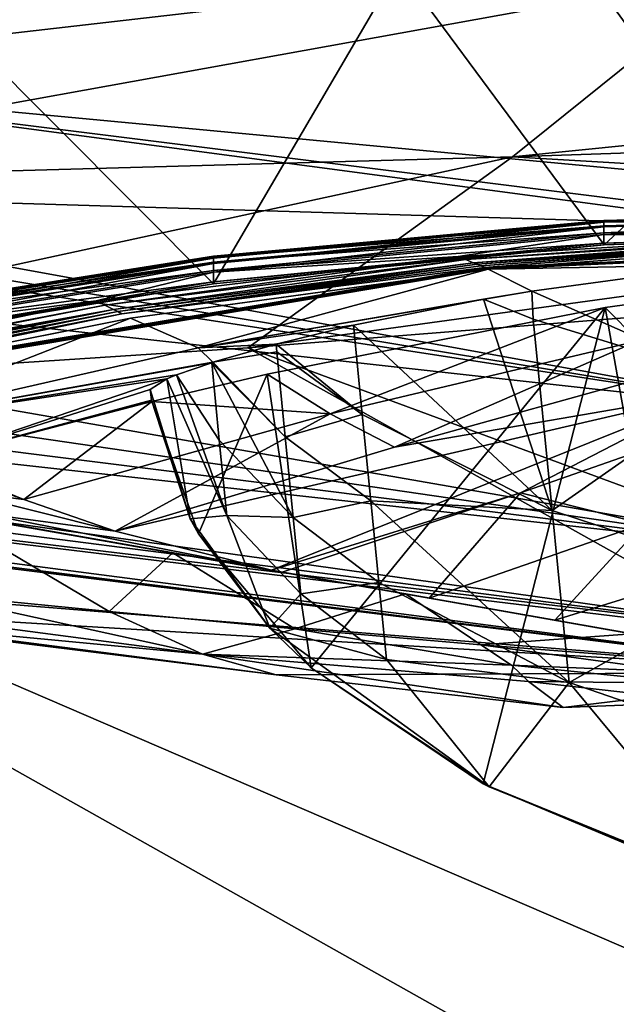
# Model space of a CAD drawing. Header units: metres. Extents: x -1204 to 0, y -809 to 0.
# Tile 102 of 130: x -316 to -276, y -122 to -56. Entities that reach past the tile are written whole.
import ezdxf

# ---------------------------------------------------------------- set-up
doc = ezdxf.new("R2010")
doc.units = ezdxf.units.M

msp = doc.modelspace()

# ---------------------------------------------------------------- linework, layer by layer
at = {"layer": 'top'}
for points in [[(-278.17038, -52.277069, 2029.386353), (-344.489166, -52.277069, 2015.045532), (-342.381622, -59.655857, 2014.233154)], [(-267.775208, -66.672073, 2028.636108), (-278.17038, -52.277069, 2029.386353), (-342.381622, -59.655857, 2014.233154)], [(-324.607971, -52.277069, 217.728256), (-303.281647, -73.665894, 213.24292), (-329.462646, -78.032028, 218.865845)], [(-324.607971, -52.277069, 217.728256), (-290.753235, -52.277069, 210.990097), (-303.281647, -73.665894, 213.24292)], [(-290.753235, -52.277069, 210.990097), (-276.877197, -71.034431, 208.818008), (-303.281647, -73.665894, 213.24292)], [(-290.753235, -52.277069, 210.990097), (-256.563019, -52.277069, 206.237686), (-276.877197, -71.034431, 208.818008)], [(-210.875702, -52.277069, 2039.214233), (-278.17038, -52.277069, 2029.386353), (-267.775208, -66.672073, 2028.636108)], [(-256.563019, -52.277069, 206.237686), (-250.390213, -70.14772, 205.591843), (-276.877197, -71.034431, 208.818008)], [(-345.495789, -67.359512, 1955.478638), (-266.640259, -69.719315, 2009.059448), (-342.381622, -59.655857, 2014.233154)], [(-342.381622, -59.655857, 2014.233154), (-266.640259, -69.719315, 2009.059448), (-266.879822, -69.063744, 2013.302856)], [(-266.879822, -69.063744, 2013.302856), (-267.775208, -66.672073, 2028.636108), (-342.381622, -59.655857, 2014.233154)], [(-408.196045, -66.271866, 1898.582886), (-426.751129, -67.791565, 1860.075562), (-259.518127, -92.216759, 1813.18335)], [(-408.196045, -66.271866, 1898.582886), (-262.235535, -82.48381, 1914.326294), (-364.144409, -66.820793, 1941.365845)], [(-262.235535, -82.48381, 1914.326294), (-408.196045, -66.271866, 1898.582886), (-259.518127, -92.216759, 1813.18335)], [(-262.235535, -82.48381, 1914.326294), (-353.708588, -67.413704, 1946.987915), (-364.144409, -66.820793, 1941.365845)], [(-259.518127, -92.216759, 1813.18335), (-426.751129, -67.791565, 1860.075562), (-442.653564, -69.184189, 1820.396484)], [(-345.495789, -67.359512, 1955.478638), (-353.708588, -67.413704, 1946.987915), (-262.235535, -82.48381, 1914.326294)], [(-266.640259, -69.719315, 2009.059448), (-345.495789, -67.359512, 1955.478638), (-262.235535, -82.48381, 1914.326294)], [(-442.653564, -69.184189, 1820.396484), (-455.831238, -70.398582, 1779.724731), (-259.518127, -92.216759, 1813.18335)], [(-276.882782, -69.499634, 514.64093), (-276.882782, -69.382828, 464.540741), (-250.369675, -68.711884, 464.54068)], [(-276.882782, -69.382828, 464.540741), (-276.882782, -69.465851, 414.440399), (-250.369675, -68.711884, 464.54068)], [(-250.369675, -68.711884, 464.54068), (-276.882782, -69.465851, 414.440399), (-250.369675, -69.029884, 364.343201)], [(-250.369675, -68.711884, 464.54068), (-250.369675, -69.0886, 564.737549), (-276.882782, -69.499634, 514.64093)], [(-250.369675, -69.029884, 364.343201), (-276.882782, -70.231323, 314.247833), (-250.369675, -70.04245, 264.160095)], [(-276.882782, -69.465851, 414.440399), (-276.882782, -69.748695, 364.342041), (-250.369675, -69.029884, 364.343201)], [(-250.369675, -69.029884, 364.343201), (-276.882782, -69.748695, 364.342041), (-276.882782, -70.231323, 314.247833)], [(-250.369675, -69.0886, 564.737549), (-262.123352, -70.332756, 664.562439), (-276.882782, -70.332657, 614.832153)], [(-250.369675, -69.0886, 564.737549), (-276.882782, -69.816254, 564.73877), (-276.882782, -69.499634, 514.64093)], [(-276.882782, -69.816254, 564.73877), (-250.369675, -69.0886, 564.737549), (-276.882782, -70.332657, 614.832153)], [(-303.279938, -71.929611, 514.641663), (-276.882782, -69.382828, 464.540741), (-276.882782, -69.499634, 514.64093)], [(-276.882782, -69.382828, 464.540741), (-303.279938, -71.797523, 464.540802), (-276.882782, -69.465851, 414.440399)], [(-303.279938, -71.797523, 464.540802), (-276.882782, -69.382828, 464.540741), (-303.279938, -71.929611, 514.641663)], [(-303.279938, -71.797523, 464.540802), (-303.279938, -71.891411, 414.439728), (-276.882782, -69.465851, 414.440399)], [(-276.882782, -69.465851, 414.440399), (-303.279938, -71.891411, 414.439728), (-276.882782, -69.748695, 364.342041)], [(-303.279938, -72.287659, 564.739929), (-303.279938, -71.929611, 514.641663), (-276.882782, -69.499634, 514.64093)], [(-276.882782, -69.816254, 564.73877), (-303.279938, -72.287659, 564.739929), (-276.882782, -69.499634, 514.64093)], [(-276.882782, -69.748695, 364.342041), (-303.279938, -72.211266, 364.340881), (-276.882782, -70.231323, 314.247833)], [(-303.279938, -71.891411, 414.439728), (-303.279938, -72.211266, 364.340881), (-276.882782, -69.748695, 364.342041)], [(-276.882782, -70.332657, 614.832153), (-303.279938, -72.871628, 614.83313), (-276.882782, -69.816254, 564.73877)], [(-303.279938, -72.871628, 614.83313), (-303.279938, -72.287659, 564.739929), (-276.882782, -69.816254, 564.73877)], [(-455.831238, -70.398582, 1779.724731), (-466.221802, -71.391251, 1738.247314), (-258.848663, -97.975372, 1711.757446)], [(-455.831238, -70.398582, 1779.724731), (-258.848663, -97.975372, 1711.757446), (-259.518127, -92.216759, 1813.18335)], [(-276.882782, -70.231323, 314.247833), (-303.279938, -72.757042, 314.246735), (-276.882782, -70.913689, 264.159882)], [(-276.882782, -70.231323, 314.247833), (-303.279938, -72.211266, 364.340881), (-303.279938, -72.757042, 314.246735)], [(-276.882782, -70.332657, 614.832153), (-286.738617, -71.819649, 664.523438), (-303.279938, -72.871628, 614.83313)], [(-262.123352, -70.332756, 664.562439), (-286.738617, -71.819649, 664.523438), (-276.882782, -70.332657, 614.832153)], [(-286.229492, -72.030418, 669.276611), (-286.738617, -71.819649, 664.523438), (-262.123352, -70.332756, 664.562439)], [(-286.229492, -72.030418, 669.276611), (-262.123352, -70.332756, 664.562439), (-261.683929, -70.45549, 669.314392)], [(-286.229492, -72.030418, 669.276611), (-261.683929, -70.45549, 669.314392), (-285.719269, -72.241791, 674.029907)], [(-285.719269, -72.241791, 674.029907), (-261.683929, -70.45549, 669.314392), (-261.2435, -70.578888, 674.066467)], [(-260.805084, -70.703674, 678.818726), (-236.153702, -70.456757, 681.197021), (-284.959351, -72.56263, 681.160339)], [(-236.153702, -70.456757, 681.197021), (-284.834808, -72.617561, 682.348877), (-284.959351, -72.56263, 681.160339)], [(-284.834808, -72.617561, 682.348877), (-236.153702, -70.456757, 681.197021), (-236.062119, -70.465492, 682.385376)], [(-284.773529, -72.645729, 682.943237), (-284.834808, -72.617561, 682.348877), (-236.062119, -70.465492, 682.385376)], [(-284.773529, -72.645729, 682.943237), (-236.062119, -70.465492, 682.385376), (-236.017105, -70.470398, 682.979675)], [(-284.743622, -72.660309, 683.240479), (-284.773529, -72.645729, 682.943237), (-236.017105, -70.470398, 682.979675)], [(-284.743622, -72.660309, 683.240479), (-236.017105, -70.470398, 682.979675), (-235.995148, -70.473236, 683.276855)], [(-284.729156, -72.667953, 683.38916), (-284.743622, -72.660309, 683.240479), (-235.995148, -70.473236, 683.276855)], [(-235.995148, -70.473236, 683.276855), (-235.984558, -70.474922, 683.425415), (-284.729156, -72.667953, 683.38916)], [(-235.984558, -70.474922, 683.425415), (-260.378906, -70.836922, 683.571777), (-284.729156, -72.667953, 683.38916)], [(-276.882782, -70.913689, 264.159882), (-250.369675, -70.14772, 256.404907), (-250.369675, -70.04245, 264.160095)], [(-250.369675, -70.04245, 264.160095), (-276.882782, -70.231323, 314.247833), (-276.882782, -70.913689, 264.159882)], [(-276.882782, -71.034805, 256.404907), (-250.369675, -70.14772, 256.404907), (-276.882782, -70.913689, 264.159882)], [(-276.877197, -71.034431, 208.818008), (-250.369675, -70.14772, 256.404907), (-276.882782, -71.034805, 256.404907)], [(-276.877197, -71.034431, 208.818008), (-250.390213, -70.14772, 205.591843), (-250.369675, -70.14772, 256.404907)], [(-303.281647, -73.665894, 213.24292), (-276.877197, -71.034431, 208.818008), (-276.882782, -71.034805, 256.404907)], [(-303.281647, -73.665894, 213.24292), (-276.882782, -71.034805, 256.404907), (-303.279938, -73.665649, 256.404907)], [(-303.279938, -73.528687, 264.159668), (-276.882782, -71.034805, 256.404907), (-276.882782, -70.913689, 264.159882)], [(-276.882782, -70.913689, 264.159882), (-303.279938, -72.757042, 314.246735), (-303.279938, -73.528687, 264.159668)], [(-303.279938, -73.665649, 256.404907), (-276.882782, -71.034805, 256.404907), (-303.279938, -73.528687, 264.159668)], [(-285.719269, -72.241791, 674.029907), (-261.2435, -70.578888, 674.066467), (-285.464874, -72.347984, 676.406616)], [(-261.2435, -70.578888, 674.066467), (-261.023926, -70.641029, 676.442566), (-285.464874, -72.347984, 676.406616)], [(-285.464874, -72.347984, 676.406616), (-261.023926, -70.641029, 676.442566), (-285.211304, -72.45475, 678.783386)], [(-261.023926, -70.641029, 676.442566), (-260.805084, -70.703674, 678.818726), (-285.211304, -72.45475, 678.783386)], [(-260.805084, -70.703674, 678.818726), (-284.959351, -72.56263, 681.160339), (-285.211304, -72.45475, 678.783386)], [(-284.729156, -72.667953, 683.38916), (-260.378906, -70.836922, 683.571777), (-284.717194, -72.677261, 683.537781)], [(-260.378906, -70.836922, 683.571777), (-254.862625, -71.172005, 711.637573), (-284.717194, -72.677261, 683.537781)], [(-254.862625, -71.172005, 711.637573), (-268.667816, -72.375862, 715.761597), (-284.717194, -72.677261, 683.537781)], [(-466.221802, -71.391251, 1738.247314), (-473.776428, -72.127205, 1696.156494), (-258.848663, -97.975372, 1711.757446)], [(-329.446594, -75.944565, 464.540863), (-303.279938, -71.797523, 464.540802), (-329.446594, -76.091934, 514.642456)], [(-303.279938, -71.797523, 464.540802), (-303.279938, -71.929611, 514.641663), (-329.446594, -76.091934, 514.642456)], [(-303.279938, -71.797523, 464.540802), (-329.446594, -75.944565, 464.540863), (-303.279938, -71.891411, 414.439728)], [(-310.633484, -75.101288, 669.201416), (-311.218018, -74.809746, 664.445129), (-286.738617, -71.819649, 664.523438)], [(-286.738617, -71.819649, 664.523438), (-311.218018, -74.809746, 664.445129), (-303.279938, -72.871628, 614.83313)], [(-310.633484, -75.101288, 669.201416), (-286.738617, -71.819649, 664.523438), (-286.229492, -72.030418, 669.276611)], [(-473.776428, -72.127205, 1696.156494), (-478.459229, -72.580704, 1653.644287), (-260.131592, -99.941025, 1610.207397)], [(-258.848663, -97.975372, 1711.757446), (-473.776428, -72.127205, 1696.156494), (-258.878174, -98.22435, 1704.796509)], [(-473.776428, -72.127205, 1696.156494), (-260.131592, -99.941025, 1610.207397), (-258.878174, -98.22435, 1704.796509)], [(-329.446594, -75.944565, 464.540863), (-329.446594, -76.049316, 414.439056), (-303.279938, -71.891411, 414.439728)], [(-329.446594, -76.049316, 414.439056), (-303.279938, -72.211266, 364.340881), (-303.279938, -71.891411, 414.439728)], [(-329.446594, -76.491409, 564.74115), (-303.279938, -71.929611, 514.641663), (-303.279938, -72.287659, 564.739929)], [(-329.446594, -76.091934, 514.642456), (-303.279938, -71.929611, 514.641663), (-329.446594, -76.491409, 564.74115)], [(-303.279938, -72.211266, 364.340881), (-329.446594, -76.406174, 364.339722), (-303.279938, -72.757042, 314.246735)], [(-329.446594, -76.406174, 364.339722), (-303.279938, -72.211266, 364.340881), (-329.446594, -76.049316, 414.439056)], [(-329.446594, -77.142944, 614.834167), (-329.446594, -76.491409, 564.74115), (-303.279938, -72.287659, 564.739929)], [(-303.279938, -72.287659, 564.739929), (-303.279938, -72.871628, 614.83313), (-329.446594, -77.142944, 614.834167)], [(-310.049103, -75.393501, 673.957886), (-310.633484, -75.101288, 669.201416), (-286.229492, -72.030418, 669.276611)], [(-310.049103, -75.393501, 673.957886), (-286.229492, -72.030418, 669.276611), (-285.719269, -72.241791, 674.029907)], [(-310.049103, -75.393501, 673.957886), (-285.719269, -72.241791, 674.029907), (-309.757721, -75.540169, 676.336182)], [(-285.719269, -72.241791, 674.029907), (-285.464874, -72.347984, 676.406616), (-309.757721, -75.540169, 676.336182)], [(-309.757721, -75.540169, 676.336182), (-285.464874, -72.347984, 676.406616), (-309.467255, -75.687477, 678.714539)], [(-285.464874, -72.347984, 676.406616), (-285.211304, -72.45475, 678.783386), (-309.467255, -75.687477, 678.714539)], [(-285.211304, -72.45475, 678.783386), (-284.959351, -72.56263, 681.160339), (-309.467255, -75.687477, 678.714539)], [(-284.717194, -72.677261, 683.537781), (-268.667816, -72.375862, 715.761597), (-281.759491, -74.153938, 721.404175)], [(-267.930023, -80.262146, 719.75354), (-281.759491, -74.153938, 721.404175), (-268.667816, -72.375862, 715.761597)], [(-274.569244, -77.53093, 814.001709), (-276.7966, -75.263687, 762.33905), (-253.710861, -72.084984, 762.362244)], [(-276.7966, -75.263687, 762.33905), (-269.919525, -113.818291, 761.317261), (-253.710861, -72.084984, 762.362244)], [(-478.459229, -72.580704, 1653.644287), (-480.247559, -72.735626, 1610.922363), (-260.131592, -99.941025, 1610.207397)], [(-480.247559, -72.735626, 1610.922363), (-378.457642, -90.359482, 1610.460938), (-260.131592, -99.941025, 1610.207397)], [(-309.467255, -75.687477, 678.714539), (-284.959351, -72.56263, 681.160339), (-333.155792, -80.575264, 680.993347)], [(-333.155792, -80.575264, 680.993347), (-284.959351, -72.56263, 681.160339), (-332.993927, -80.669266, 682.184021)], [(-284.959351, -72.56263, 681.160339), (-284.834808, -72.617561, 682.348877), (-332.993927, -80.669266, 682.184021)], [(-332.993927, -80.669266, 682.184021), (-284.834808, -72.617561, 682.348877), (-332.914246, -80.717133, 682.77948)], [(-284.834808, -72.617561, 682.348877), (-284.773529, -72.645729, 682.943237), (-332.914246, -80.717133, 682.77948)], [(-332.914246, -80.717133, 682.77948), (-284.773529, -72.645729, 682.943237), (-332.875275, -80.741676, 683.077271)], [(-284.773529, -72.645729, 682.943237), (-284.743622, -72.660309, 683.240479), (-332.875275, -80.741676, 683.077271)], [(-332.875275, -80.741676, 683.077271), (-284.743622, -72.660309, 683.240479), (-332.856415, -80.754379, 683.226196)], [(-284.743622, -72.660309, 683.240479), (-284.729156, -72.667953, 683.38916), (-332.856415, -80.754379, 683.226196)], [(-332.856415, -80.754379, 683.226196), (-284.729156, -72.667953, 683.38916), (-308.900818, -75.992126, 683.472168)], [(-303.279938, -72.757042, 314.246735), (-329.446594, -77.015099, 314.245636), (-303.279938, -73.528687, 264.159668)], [(-303.279938, -72.757042, 314.246735), (-329.446594, -76.406174, 364.339722), (-329.446594, -77.015099, 314.245636)], [(-303.279938, -72.871628, 614.83313), (-311.218018, -74.809746, 664.445129), (-329.446594, -77.142944, 614.834167)], [(-284.729156, -72.667953, 683.38916), (-284.717194, -72.677261, 683.537781), (-308.900818, -75.992126, 683.472168)], [(-308.900818, -75.992126, 683.472168), (-284.717194, -72.677261, 683.537781), (-304.306427, -77.984001, 722.246948)], [(-284.717194, -72.677261, 683.537781), (-281.759491, -74.153938, 721.404175), (-304.306427, -77.984001, 722.246948)], [(-329.462646, -78.032028, 218.865845), (-303.279938, -73.665649, 256.404907), (-329.446594, -78.028831, 256.404907)], [(-329.462646, -78.032028, 218.865845), (-303.281647, -73.665894, 213.24292), (-303.279938, -73.665649, 256.404907)], [(-329.446594, -77.876022, 264.159424), (-303.279938, -73.665649, 256.404907), (-303.279938, -73.528687, 264.159668)], [(-303.279938, -73.528687, 264.159668), (-329.446594, -77.015099, 314.245636), (-329.446594, -77.876022, 264.159424)], [(-329.446594, -78.028831, 256.404907), (-303.279938, -73.665649, 256.404907), (-329.446594, -77.876022, 264.159424)], [(-281.759491, -74.153938, 721.404175), (-285.021149, -74.707733, 723.175964), (-304.306427, -77.984001, 722.246948)], [(-281.661041, -76.051819, 722.391174), (-285.021149, -74.707733, 723.175964), (-281.759491, -74.153938, 721.404175)], [(-267.930023, -80.262146, 719.75354), (-281.661041, -76.051819, 722.391174), (-281.759491, -74.153938, 721.404175)], [(-334.847198, -79.754227, 669.087463), (-335.607483, -79.416496, 664.324402), (-311.218018, -74.809746, 664.445129)], [(-311.218018, -74.809746, 664.445129), (-335.607483, -79.416496, 664.324402), (-329.446594, -77.142944, 614.834167)], [(-334.847198, -79.754227, 669.087463), (-311.218018, -74.809746, 664.445129), (-310.633484, -75.101288, 669.201416)], [(-334.668488, -79.851273, 670.470398), (-334.847198, -79.754227, 669.087463), (-310.633484, -75.101288, 669.201416)], [(-334.668488, -79.851273, 670.470398), (-310.633484, -75.101288, 669.201416), (-310.049103, -75.393501, 673.957886)], [(-304.306427, -77.984001, 722.246948), (-285.021149, -74.707733, 723.175964), (-293.806152, -76.463234, 729.05835)], [(-285.021149, -74.707733, 723.175964), (-280.378967, -88.98497, 730.284485), (-293.806152, -76.463234, 729.05835)], [(-281.661041, -76.051819, 722.391174), (-280.378967, -88.98497, 730.284485), (-285.021149, -74.707733, 723.175964)], [(-334.142578, -80.022072, 673.850647), (-334.668488, -79.851273, 670.470398), (-310.049103, -75.393501, 673.957886)], [(-334.142578, -80.022072, 673.850647), (-310.049103, -75.393501, 673.957886), (-333.812317, -80.205536, 676.231445)], [(-310.049103, -75.393501, 673.957886), (-309.757721, -75.540169, 676.336182), (-333.812317, -80.205536, 676.231445)], [(-333.812317, -80.205536, 676.231445), (-309.757721, -75.540169, 676.336182), (-333.483063, -80.389717, 678.612305)], [(-309.757721, -75.540169, 676.336182), (-309.467255, -75.687477, 678.714539), (-333.483063, -80.389717, 678.612305)], [(-333.483063, -80.389717, 678.612305), (-309.467255, -75.687477, 678.714539), (-333.155792, -80.575264, 680.993347)], [(-299.651154, -79.768303, 762.280762), (-276.7966, -75.263687, 762.33905), (-295.396973, -82.456459, 813.893066)], [(-299.651154, -79.768303, 762.280762), (-296.671356, -99.614227, 761.756226), (-276.7966, -75.263687, 762.33905)], [(-296.671356, -99.614227, 761.756226), (-285.059998, -107.455383, 761.522034), (-276.7966, -75.263687, 762.33905)], [(-295.396973, -82.456459, 813.893066), (-276.7966, -75.263687, 762.33905), (-274.569244, -77.53093, 814.001709)], [(-276.7966, -75.263687, 762.33905), (-285.059998, -107.455383, 761.522034), (-269.919525, -113.818291, 761.317261)], [(-308.900818, -75.992126, 683.472168), (-332.840515, -80.769096, 683.375183), (-332.856415, -80.754379, 683.226196)], [(-327.628784, -83.319145, 722.196472), (-332.840515, -80.769096, 683.375183), (-308.900818, -75.992126, 683.472168)], [(-304.306427, -77.984001, 722.246948), (-327.628784, -83.319145, 722.196472), (-308.900818, -75.992126, 683.472168)], [(-293.806152, -76.463234, 729.05835), (-299.047516, -77.739052, 733.786133), (-304.306427, -77.984001, 722.246948)], [(-293.806152, -76.463234, 729.05835), (-293.230957, -82.491493, 732.641968), (-299.047516, -77.739052, 733.786133)], [(-280.378967, -88.98497, 730.284485), (-293.230957, -82.491493, 732.641968), (-293.806152, -76.463234, 729.05835)], [(-280.378967, -88.98497, 730.284485), (-281.661041, -76.051819, 722.391174), (-267.930023, -80.262146, 719.75354)], [(-299.047516, -77.739052, 733.786133), (-303.313568, -78.968643, 739.037354), (-304.306427, -77.984001, 722.246948)], [(-299.047516, -77.739052, 733.786133), (-299.000885, -78.261055, 734.099548), (-303.313568, -78.968643, 739.037354)], [(-293.230957, -82.491493, 732.641968), (-299.000885, -78.261055, 734.099548), (-299.047516, -77.739052, 733.786133)], [(-291.053192, -84.70723, 866.758545), (-295.396973, -82.456459, 813.893066), (-274.569244, -77.53093, 814.001709)], [(-274.569244, -77.53093, 814.001709), (-272.048859, -79.443771, 866.967041), (-291.053192, -84.70723, 866.758545)], [(-304.306427, -77.984001, 722.246948), (-303.313568, -78.968643, 739.037354), (-327.628784, -83.319145, 722.196472)], [(-299.000885, -78.261055, 734.099548), (-298.43103, -84.009674, 737.809326), (-303.313568, -78.968643, 739.037354)], [(-299.000885, -78.261055, 734.099548), (-293.230957, -82.491493, 732.641968), (-298.43103, -84.009674, 737.809326)], [(-303.313568, -78.968643, 739.037354), (-303.400482, -78.996361, 739.167847), (-327.628784, -83.319145, 722.196472)], [(-327.628784, -83.319145, 722.196472), (-303.400482, -78.996361, 739.167847), (-305.7742, -79.826073, 743.489197)], [(-302.891754, -84.224525, 742.788879), (-305.7742, -79.826073, 743.489197), (-303.400482, -78.996361, 739.167847)], [(-303.313568, -78.968643, 739.037354), (-298.43103, -84.009674, 737.809326), (-303.400482, -78.996361, 739.167847)], [(-298.43103, -84.009674, 737.809326), (-297.889679, -89.470695, 741.93689), (-303.400482, -78.996361, 739.167847)], [(-303.400482, -78.996361, 739.167847), (-297.889679, -89.470695, 741.93689), (-302.891754, -84.224525, 742.788879)], [(-356.83606, -82.879173, 1042.141235), (-280.197418, -96.401306, 1184.866943), (-374.275208, -79.80957, 1103.093628)], [(-280.197418, -96.401306, 1184.866943), (-273.112457, -97.650322, 1290.932251), (-374.275208, -79.80957, 1103.093628)], [(-374.275208, -79.80957, 1103.093628), (-273.112457, -97.650322, 1290.932251), (-351.072571, -83.905075, 1588.958252)], [(-305.7742, -79.826073, 743.489197), (-306.435394, -80.099075, 745.169556), (-327.628784, -83.319145, 722.196472)], [(-295.396973, -82.456459, 813.893066), (-307.453217, -81.623161, 762.252563), (-299.651154, -79.768303, 762.280762)], [(-307.453217, -81.623161, 762.252563), (-304.295715, -90.559036, 762.011719), (-299.651154, -79.768303, 762.280762)], [(-306.435394, -80.099075, 745.169556), (-305.7742, -79.826073, 743.489197), (-302.386597, -89.320511, 746.887085)], [(-302.386597, -89.320511, 746.887085), (-305.7742, -79.826073, 743.489197), (-302.891754, -84.224525, 742.788879)], [(-304.295715, -90.559036, 762.011719), (-296.671356, -99.614227, 761.756226), (-299.651154, -79.768303, 762.280762)], [(-272.048859, -79.443771, 866.967041), (-269.307739, -80.971298, 919.948853), (-291.053192, -84.70723, 866.758545)], [(-306.435394, -80.099075, 745.169556), (-322.603668, -85.595436, 761.059448), (-327.628784, -83.319145, 722.196472)], [(-306.435394, -80.099075, 745.169556), (-307.55481, -80.820145, 751.349731), (-322.603668, -85.595436, 761.059448)], [(-304.854034, -89.541359, 751.34967), (-307.55481, -80.820145, 751.349731), (-306.435394, -80.099075, 745.169556)], [(-302.386597, -89.320511, 746.887085), (-304.854034, -89.541359, 751.34967), (-306.435394, -80.099075, 745.169556)], [(-266.61554, -93.522057, 728.493347), (-280.378967, -88.98497, 730.284485), (-267.930023, -80.262146, 719.75354)], [(-307.55481, -80.820145, 751.349731), (-307.466583, -81.529007, 761.059387), (-322.603668, -85.595436, 761.059448)], [(-299.366211, -93.022263, 965.059692), (-309.933197, -90.38266, 866.520813), (-269.307739, -80.971298, 919.948853)], [(-269.307739, -80.971298, 919.948853), (-309.933197, -90.38266, 866.520813), (-291.053192, -84.70723, 866.758545)], [(-307.466583, -81.529007, 761.059387), (-307.55481, -80.820145, 751.349731), (-304.854034, -89.541359, 751.34967)], [(-282.517853, -87.792259, 972.59021), (-299.366211, -93.022263, 965.059692), (-269.307739, -80.971298, 919.948853)], [(-269.307739, -80.971298, 919.948853), (-266.358978, -82.145012, 972.941101), (-282.517853, -87.792259, 972.59021)], [(-322.603668, -85.595436, 761.059448), (-307.466583, -81.529007, 761.059387), (-307.453217, -81.623161, 762.252563)], [(-316.096039, -88.241402, 813.757935), (-322.603668, -85.595436, 761.059448), (-307.453217, -81.623161, 762.252563)], [(-316.096039, -88.241402, 813.757935), (-307.453217, -81.623161, 762.252563), (-295.396973, -82.456459, 813.893066)], [(-307.453217, -81.623161, 762.252563), (-307.466583, -81.529007, 761.059387), (-304.295715, -90.559036, 762.011719)], [(-307.466583, -81.529007, 761.059387), (-304.854034, -89.541359, 751.34967), (-304.295715, -90.559036, 762.011719)], [(-309.933197, -90.38266, 866.520813), (-316.096039, -88.241402, 813.757935), (-295.396973, -82.456459, 813.893066)], [(-309.933197, -90.38266, 866.520813), (-295.396973, -82.456459, 813.893066), (-291.053192, -84.70723, 866.758545)], [(-298.43103, -84.009674, 737.809326), (-293.230957, -82.491493, 732.641968), (-292.651764, -88.334335, 736.709106)], [(-292.651764, -88.334335, 736.709106), (-293.230957, -82.491493, 732.641968), (-280.378967, -88.98497, 730.284485)], [(-266.358978, -82.145012, 972.941101), (-274.225128, -89.884018, 1078.778931), (-282.517853, -87.792259, 972.59021)], [(-343.278625, -85.308418, 980.177673), (-288.704315, -94.901497, 1078.634888), (-356.83606, -82.879173, 1042.141235)], [(-288.704315, -94.901497, 1078.634888), (-280.197418, -96.401306, 1184.866943), (-356.83606, -82.879173, 1042.141235)], [(-273.112457, -97.650322, 1290.932251), (-336.890472, -86.405754, 1595.911743), (-351.072571, -83.905075, 1588.958252)], [(-297.889679, -89.470695, 741.93689), (-302.386597, -89.320511, 746.887085), (-302.891754, -84.224525, 742.788879)], [(-297.889679, -89.470695, 741.93689), (-298.43103, -84.009674, 737.809326), (-292.651764, -88.334335, 736.709106)], [(-322.603668, -85.595436, 761.059448), (-316.096039, -88.241402, 813.757935), (-325.531738, -84.833885, 753.682373)], [(-325.531738, -84.833885, 753.682373), (-316.096039, -88.241402, 813.757935), (-320.890747, -87.640182, 824.204712)], [(-319.984436, -89.386711, 965.059692), (-288.704315, -94.901497, 1078.634888), (-343.278625, -85.308418, 980.177673)], [(-336.890472, -86.405754, 1595.911743), (-273.112457, -97.650322, 1290.932251), (-321.712891, -89.08197, 1600.562622)], [(-316.096039, -88.241402, 813.757935), (-309.933197, -90.38266, 866.520813), (-320.890747, -87.640182, 824.204712)], [(-320.890747, -87.640182, 824.204712), (-309.933197, -90.38266, 866.520813), (-319.03598, -89.158455, 894.732239)], [(-298.643921, -93.149055, 972.240723), (-299.366211, -93.022263, 965.059692), (-282.517853, -87.792259, 972.59021)], [(-288.704315, -94.901497, 1078.634888), (-298.643921, -93.149055, 972.240723), (-282.517853, -87.792259, 972.59021)], [(-282.517853, -87.792259, 972.59021), (-274.225128, -89.884018, 1078.778931), (-288.704315, -94.901497, 1078.634888)], [(-292.651764, -88.334335, 736.709106), (-292.103699, -93.863045, 741.200012), (-297.889679, -89.470695, 741.93689)], [(-280.378967, -88.98497, 730.284485), (-279.225739, -100.618393, 740.00824), (-292.651764, -88.334335, 736.709106)], [(-279.225739, -100.618393, 740.00824), (-292.103699, -93.863045, 741.200012), (-292.651764, -88.334335, 736.709106)], [(-322.725739, -94.607079, 1602.441162), (-321.712891, -89.08197, 1600.562622), (-310.34375, -95.818497, 1604.102539)], [(-321.712891, -89.08197, 1600.562622), (-306.017487, -91.84948, 1602.751587), (-310.34375, -95.818497, 1604.102539)], [(-273.112457, -97.650322, 1290.932251), (-267.439392, -98.650291, 1396.825317), (-321.712891, -89.08197, 1600.562622)], [(-321.712891, -89.08197, 1600.562622), (-267.439392, -98.650291, 1396.825317), (-306.017487, -91.84948, 1602.751587)], [(-319.03598, -89.158455, 894.732239), (-299.366211, -93.022263, 965.059692), (-319.984436, -89.386711, 965.059692)], [(-309.933197, -90.38266, 866.520813), (-299.366211, -93.022263, 965.059692), (-319.03598, -89.158455, 894.732239)], [(-279.225739, -100.618393, 740.00824), (-280.378967, -88.98497, 730.284485), (-266.61554, -93.522057, 728.493347)], [(-299.366211, -93.022263, 965.059692), (-298.643921, -93.149055, 972.240723), (-319.984436, -89.386711, 965.059692)], [(-298.643921, -93.149055, 972.240723), (-288.704315, -94.901497, 1078.634888), (-319.984436, -89.386711, 965.059692)], [(-299.466919, -96.937027, 751.34967), (-304.854034, -89.541359, 751.34967), (-302.386597, -89.320511, 746.887085)], [(-304.295715, -90.559036, 762.011719), (-304.854034, -89.541359, 751.34967), (-299.466919, -96.937027, 751.34967)], [(-297.379822, -94.613808, 746.460022), (-302.386597, -89.320511, 746.887085), (-297.889679, -89.470695, 741.93689)], [(-297.379822, -94.613808, 746.460022), (-299.466919, -96.937027, 751.34967), (-302.386597, -89.320511, 746.887085)], [(-292.103699, -93.863045, 741.200012), (-297.379822, -94.613808, 746.460022), (-297.889679, -89.470695, 741.93689)], [(-378.457642, -90.359482, 1610.460938), (-338.100586, -95.254295, 1610.332642), (-260.131592, -99.941025, 1610.207397)], [(-274.225128, -89.884018, 1078.778931), (-280.197418, -96.401306, 1184.866943), (-288.704315, -94.901497, 1078.634888)], [(-280.197418, -96.401306, 1184.866943), (-274.225128, -89.884018, 1078.778931), (-273.213379, -94.237137, 1184.869751)], [(-304.295715, -90.559036, 762.011719), (-299.466919, -96.937027, 751.34967), (-296.671356, -99.614227, 761.756226)], [(-310.34375, -95.818497, 1604.102539), (-306.017487, -91.84948, 1602.751587), (-297.784729, -96.976479, 1604.202881)], [(-306.017487, -91.84948, 1602.751587), (-290.291626, -94.622375, 1602.445313), (-297.784729, -96.976479, 1604.202881)], [(-267.439392, -98.650291, 1396.825317), (-290.291626, -94.622375, 1602.445313), (-306.017487, -91.84948, 1602.751587)], [(-265.442596, -105.354439, 739.102783), (-279.225739, -100.618393, 740.00824), (-266.61554, -93.522057, 728.493347)], [(-291.589813, -99.046898, 746.090698), (-297.379822, -94.613808, 746.460022), (-292.103699, -93.863045, 741.200012)], [(-279.225739, -100.618393, 740.00824), (-291.589813, -99.046898, 746.090698), (-292.103699, -93.863045, 741.200012)], [(-273.112457, -97.650322, 1290.932251), (-280.197418, -96.401306, 1184.866943), (-273.213379, -94.237137, 1184.869751)], [(-329.578247, -95.333214, 1602.324585), (-322.725739, -94.607079, 1602.441162), (-304.023193, -98.691284, 1607.15979)], [(-322.725739, -94.607079, 1602.441162), (-310.34375, -95.818497, 1604.102539), (-304.023193, -98.691284, 1607.15979)], [(-299.466919, -96.937027, 751.34967), (-297.379822, -94.613808, 746.460022), (-291.589813, -99.046898, 746.090698)], [(-297.784729, -96.976479, 1604.202881), (-290.291626, -94.622375, 1602.445313), (-285.199677, -98.054344, 1602.708252)], [(-290.291626, -94.622375, 1602.445313), (-275.022827, -97.314667, 1599.732788), (-285.199677, -98.054344, 1602.708252)], [(-267.439392, -98.650291, 1396.825317), (-263.16864, -99.40284, 1502.538086), (-290.291626, -94.622375, 1602.445313)], [(-263.16864, -99.40284, 1502.538086), (-275.022827, -97.314667, 1599.732788), (-290.291626, -94.622375, 1602.445313)], [(-260.131592, -99.941025, 1610.207397), (-338.100586, -95.254295, 1610.332642), (-299.051025, -100.098587, 1610.205811)], [(-299.051025, -100.098587, 1610.205811), (-338.100586, -95.254295, 1610.332642), (-325.90155, -96.613449, 1604.942749)], [(-329.578247, -95.333214, 1602.324585), (-304.023193, -98.691284, 1607.15979), (-325.90155, -96.613449, 1604.942749)], [(-304.023193, -98.691284, 1607.15979), (-310.34375, -95.818497, 1604.102539), (-297.784729, -96.976479, 1604.202881)], [(-304.023193, -98.691284, 1607.15979), (-299.051025, -100.098587, 1610.205811), (-325.90155, -96.613449, 1604.942749)], [(-304.023193, -98.691284, 1607.15979), (-297.784729, -96.976479, 1604.202881), (-283.134521, -99.434204, 1604.437378)], [(-299.466919, -96.937027, 751.34967), (-284.653778, -107.669029, 751.34967), (-296.671356, -99.614227, 761.756226)], [(-284.653778, -107.669029, 751.34967), (-299.466919, -96.937027, 751.34967), (-291.589813, -99.046898, 746.090698)], [(-297.784729, -96.976479, 1604.202881), (-285.199677, -98.054344, 1602.708252), (-283.134521, -99.434204, 1604.437378)], [(-285.199677, -98.054344, 1602.708252), (-275.022827, -97.314667, 1599.732788), (-272.740967, -99.024155, 1599.581543)], [(-283.134521, -99.434204, 1604.437378), (-285.199677, -98.054344, 1602.708252), (-271.654449, -99.907928, 1602.119995)], [(-285.199677, -98.054344, 1602.708252), (-272.740967, -99.024155, 1599.581543), (-271.654449, -99.907928, 1602.119995)], [(-281.99176, -100.548157, 1606.32959), (-279.638397, -102.306808, 1610.148071), (-304.023193, -98.691284, 1607.15979)], [(-279.638397, -102.306808, 1610.148071), (-299.051025, -100.098587, 1610.205811), (-304.023193, -98.691284, 1607.15979)], [(-281.99176, -100.548157, 1606.32959), (-304.023193, -98.691284, 1607.15979), (-283.134521, -99.434204, 1604.437378)], [(-284.653778, -107.669029, 751.34967), (-291.589813, -99.046898, 746.090698), (-279.225739, -100.618393, 740.00824)], [(-296.671356, -99.614227, 761.756226), (-284.653778, -107.669029, 751.34967), (-285.059998, -107.455383, 761.522034)], [(-271.075104, -100.653107, 1604.790771), (-281.99176, -100.548157, 1606.32959), (-283.134521, -99.434204, 1604.437378)], [(-283.134521, -99.434204, 1604.437378), (-271.654449, -99.907928, 1602.119995), (-271.075104, -100.653107, 1604.790771)], [(-299.051025, -100.098587, 1610.205811), (-279.638397, -102.306808, 1610.148071), (-260.131592, -99.941025, 1610.207397)], [(-279.638397, -102.306808, 1610.148071), (-269.847626, -101.925301, 1610.157959), (-260.131592, -99.941025, 1610.207397)], [(-267.657043, -114.545082, 751.349609), (-284.653778, -107.669029, 751.34967), (-279.225739, -100.618393, 740.00824)], [(-271.075104, -100.653107, 1604.790771), (-269.847626, -101.925301, 1610.157959), (-281.99176, -100.548157, 1606.32959)], [(-269.847626, -101.925301, 1610.157959), (-279.638397, -102.306808, 1610.148071), (-281.99176, -100.548157, 1606.32959)], [(-267.657043, -114.545082, 751.349609), (-279.225739, -100.618393, 740.00824), (-265.442596, -105.354439, 739.102783)], [(-284.653778, -107.669029, 751.34967), (-267.657043, -114.545082, 751.349609), (-285.059998, -107.455383, 761.522034)], [(-285.059998, -107.455383, 761.522034), (-267.657043, -114.545082, 751.349609), (-269.919525, -113.818291, 761.317261)]]:
    msp.add_3dface(points, dxfattribs=at)
at = {"layer": 'top0123459'}
for points in [[(-10, -10, 90), (-602.021179, -625.846375, 90), (-1194.042358, -10, 90)], [(-594.006104, -626.560364, 90), (-602.021179, -625.846375, 90), (-10, -10, 90)], [(-585.781799, -628.854126, 90), (-594.006104, -626.560364, 90), (-10, -10, 90)], [(-577.802734, -632.855408, 90), (-585.781799, -628.854126, 90), (-10, -10, 90)], [(-10, -10, 90), (-570.615173, -638.481506, 90), (-577.802734, -632.855408, 90)], [(-317.021149, -753.244812, 90), (-570.615173, -638.481506, 90), (-10, -10, 90)], [(-10.00001, -794.032166, 90), (-317.021149, -753.244812, 90), (-10, -10, 90)], [(-267.446167, -52.509037, 163.059708), (-333.725525, -52.381508, 163.059708), (-346.836426, -66.861519, 141.246811)], [(-283.072998, -65.092171, 141.089432), (-267.446167, -52.509037, 163.059708), (-346.836426, -66.861519, 141.246811)], [(-267.446167, -52.509037, 163.059708), (-283.072998, -65.092171, 141.089432), (-208.878586, -57.635845, 152.33461)], [(-208.878586, -57.635845, 152.33461), (-283.072998, -65.092171, 141.089432), (-219.33197, -62.921482, 140.86116)], [(-283.072998, -65.092171, 141.089432), (-229.780869, -68.206291, 129.383224), (-219.33197, -62.921482, 140.86116)], [(-346.836426, -66.861519, 141.246811), (-360.52652, -81.898285, 118.593521), (-283.072998, -65.092171, 141.089432)], [(-360.52652, -81.898285, 118.593521), (-300.968048, -77.99707, 118.661613), (-283.072998, -65.092171, 141.089432)], [(-283.072998, -65.092171, 141.089432), (-300.968048, -77.99707, 118.661613), (-229.780869, -68.206291, 129.383224)], [(-300.968048, -77.99707, 118.661613), (-240.123306, -73.158218, 118.746078), (-229.780869, -68.206291, 129.383224)], [(-240.123306, -73.158218, 118.746078), (-300.968048, -77.99707, 118.661613), (-75.01664, -161.387802, 117.206024)], [(-300.968048, -77.99707, 118.661613), (-360.52652, -81.898285, 118.593521), (-70.629105, -206.836044, 116.412727)], [(-75.01664, -161.387802, 117.206024), (-300.968048, -77.99707, 118.661613), (-70.629105, -206.836044, 116.412727)], [(-360.52652, -81.898285, 118.593521), (-421.769043, -85.030029, 118.538857), (-67.645378, -246.592377, 115.718773)], [(-70.629105, -206.836044, 116.412727), (-360.52652, -81.898285, 118.593521), (-67.645378, -246.592377, 115.718773)], [(-67.645378, -246.592377, 115.718773), (-421.769043, -85.030029, 118.538857), (-482.169464, -87.233986, 118.500389)], [(-590.164673, -606.131226, 109.443001), (-64.054756, -324.029175, 114.367111), (-482.169464, -87.233986, 118.500389)], [(-64.054756, -324.029175, 114.367111), (-65.505524, -284.940216, 115.049408), (-482.169464, -87.233986, 118.500389)], [(-482.169464, -87.233986, 118.500389), (-65.505524, -284.940216, 115.049408), (-67.645378, -246.592377, 115.718773)]]:
    msp.add_3dface(points, dxfattribs=at)

doc.saveas('drawing.dxf')
